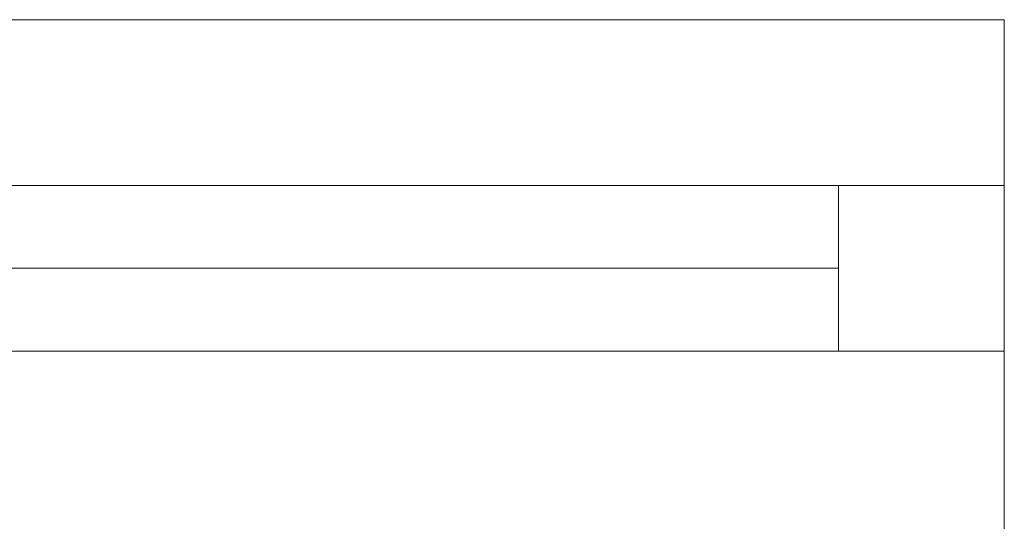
# Model space of a CAD drawing. Header units: millimetres. Extents: x -40968 to 11883, y -17757 to 4746.
# Tile 204 of 227: x -2398 to -2101, y -12190 to -12039. Entities that reach past the tile are written whole.
import ezdxf

# ---------------------------------------------------------------- set-up
doc = ezdxf.new("R2010")
doc.units = ezdxf.units.MM
doc.header["$MEASUREMENT"] = 0
doc.layers.add('12_FAÇ_Façana', color=7, linetype='Continuous')
doc.layers.add('Ventanas Archicad', color=7, linetype='Continuous')
doc.layers.add('Ventanas Archicad_Pluma_Nº__1', color=7, linetype='Continuous', lineweight=5)
doc.layers.add('Ventanas Archicad_Pluma_Nº__7', color=7, linetype='Continuous', lineweight=5)

# ---------------------------------------------------------------- blocks, each defined once
blk = doc.blocks.new('Ventana Vertical Multi-Faja 27')
at = {"layer": 'Ventanas Archicad_Pluma_Nº__1', "color": 7, "linetype": 'Continuous', "lineweight": 5}
for p, q in [((-600, 50), (600, 50)), ((-550, 0), (550, 0)), ((550, -50), (550, 0)), ((550, 0), (600, 0)), ((-550, -25), (550, -25)), ((550, -50), (-550, -50)), ((600, -50), (550, -50))]:
    blk.add_line(p, q, dxfattribs=at)
at = {"layer": 'Ventanas Archicad_Pluma_Nº__7', "color": 7, "linetype": 'Continuous', "lineweight": 5}
for p, q in [((600, 50), (600, 30)), ((600, 30), (600, 0)), ((600, 30), (600, 0)), ((600, 0), (600, -50)), ((600, 0), (600, -50)), ((600, 0), (600, -50)), ((600, 0), (600, -50)), ((600, -50), (600, -80)), ((600, -50), (600, -80)), ((600, -80), (600, -155)), ((600, -80), (600, -155))]:
    blk.add_line(p, q, dxfattribs=at)
blk = doc.blocks.new('Muro_2_1', base_point=(-1681.11, -12338.98))
at = {"layer": 'Ventanas Archicad', "color": 253, "linetype": 'Continuous', "lineweight": 5, "true_color": 0xa4a4a6, "zscale": 1000}
blk.add_blockref('Ventana Vertical Multi-Faja 27', (-2701.11, -12088.98), dxfattribs=at)

msp = doc.modelspace()

# ---------------------------------------------------------------- block references
at = {"layer": '12_FAÇ_Façana', "color": 7, "lineweight": 20}
msp.add_blockref('Muro_2_1', (-1681.109, -12338.976), dxfattribs=at)

doc.saveas('drawing.dxf')
